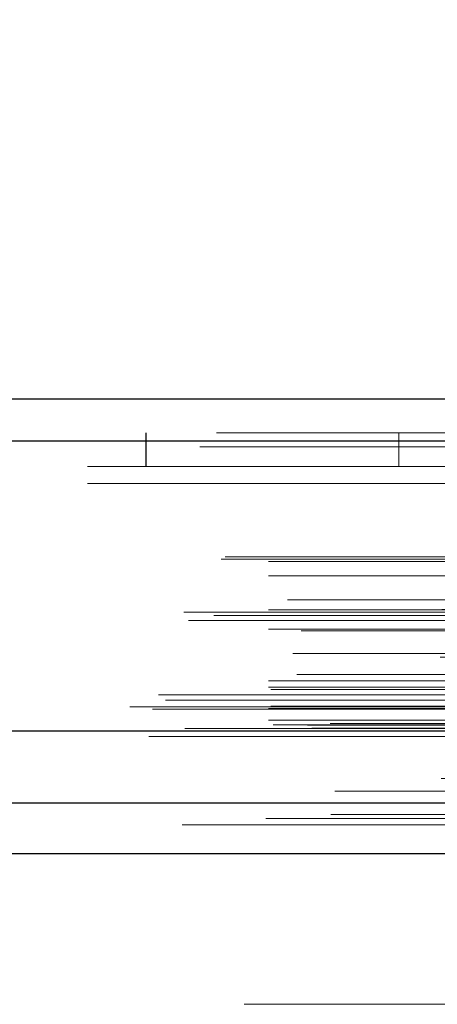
# Model space of a CAD drawing. Header units: inches. Extents: x 0.2 to 10.8, y 0.2 to 8.2.
# Tile 33 of 164: x 4.2856 to 4.3302, y 2.1576 to 2.2626. Entities that reach past the tile are written whole.
import ezdxf

# ---------------------------------------------------------------- set-up
doc = ezdxf.new("R2010")
doc.units = ezdxf.units.IN
doc.header["$MEASUREMENT"] = 0
doc.linetypes.add('HIDDEN', pattern=[0.07500000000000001, 0.05, -0.025])
doc.layers.add('DIMENSIONS', color=140, linetype='Continuous')
doc.styles.add('SLDTEXTSTYLE0', font='TXT', dxfattribs={"width": 0.7})
doc.dimstyles.new('SLDDIMSTYLE0', dxfattribs={"dimtxt": 0.0849609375, "dimasz": 0.13, "dimexe": 0, "dimexo": 0.0625, "dimgap": 0.021240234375, "dimtad": 0, "dimtih": 1, "dimtoh": 1, "dimlfac": 20, "dimrnd": 1e-09, "dimzin": 12, "dimdsep": 46, "dimtxsty": 'SLDTEXTSTYLE0', "dimsah": 1, "dimcen": 0.09, "dimadec": 0, "dimazin": 3, "dimtfac": 1, "dimtofl": 0, "dimtmove": 0, "dimatfit": 3, "dimfxl": 0, "dimfrac": 2, "dimtolj": 1, "dimtzin": 12, "dimarcsym": 0})

# ---------------------------------------------------------------- blocks, each defined once
blk = doc.blocks.new('_D_26')
at = {"layer": 'DIMENSIONS'}
for p, q in [((2.733252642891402, 2.223700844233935), (2.733252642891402, 2.595789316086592)), ((4.410152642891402, 2.223700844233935), (4.410152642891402, 2.595789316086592)), ((2.733252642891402, 2.470789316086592), (3.30582025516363, 2.470789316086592)), ((3.420946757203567, 2.470789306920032), (3.392416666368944, 2.470789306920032)), ((3.392416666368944, 2.470789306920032), (3.392416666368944, 2.335758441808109)), ((3.744094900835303, 2.470789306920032), (3.772624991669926, 2.470789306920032)), ((3.772624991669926, 2.470789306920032), (3.772624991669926, 2.335758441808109)), ((4.410152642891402, 2.470789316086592), (3.859221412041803, 2.470789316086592)), ((3.392416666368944, 2.335758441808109), (3.420946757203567, 2.335758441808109)), ((3.772624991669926, 2.335758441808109), (3.744094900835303, 2.335758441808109))]:
    blk.add_line(p, q, dxfattribs=at)
for points in [[(2.733252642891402, 2.470789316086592), (2.863252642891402, 2.450789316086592), (2.863252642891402, 2.490789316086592)], [(4.410152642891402, 2.470789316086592), (4.280152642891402, 2.490789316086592), (4.280152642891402, 2.450789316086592)]]:
    blk.add_solid(points, dxfattribs=at)
at = {"layer": 'DIMENSIONS', "char_height": 0.08333333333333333, "attachment_point": 1, "style": 'SLDTEXTSTYLE0'}
for s, insert in [('33.54', (3.420946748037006, 2.597231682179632)), ('851.9', (3.420946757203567, 2.443180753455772))]:
    blk.add_mtext(s, dxfattribs=dict(at, insert=insert))

msp = doc.modelspace()

# ---------------------------------------------------------------- linework, layer by layer
at = {"color": 7, "linetype": 'Continuous', "lineweight": 25}
for p, q in [((2.706600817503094, 2.222157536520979), (4.436780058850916, 2.222157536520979)), ((2.704833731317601, 2.217695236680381), (4.438547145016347, 2.217695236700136)), ((2.699383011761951, 2.18678266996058), (4.443997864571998, 2.18678266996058)), ((2.733848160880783, 2.179100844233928), (4.40955712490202, 2.179100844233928)), ((2.733848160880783, 2.173700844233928), (4.40955712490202, 2.173700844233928))]:
    msp.add_line(p, q, dxfattribs=at)
at = {"color": 7, "linetype": 'HIDDEN', "lineweight": 18}
for p, q in [((2.706600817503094, 2.218557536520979), (4.436780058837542, 2.218557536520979)), ((4.299048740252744, 2.214957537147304), (4.299048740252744, 2.218557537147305)), ((4.299082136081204, 2.214957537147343), (4.299082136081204, 2.218557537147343)), ((4.326048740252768, 2.214957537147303), (4.326048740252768, 2.218557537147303)), ((4.438547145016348, 2.217695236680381), (2.704833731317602, 2.217695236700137)), ((2.704833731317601, 2.21707010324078), (4.438547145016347, 2.217070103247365)), ((4.438547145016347, 2.21707010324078), (2.704833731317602, 2.217070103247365)), ((4.392832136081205, 2.214957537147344), (2.750582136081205, 2.214957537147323)), ((4.392832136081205, 2.213157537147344), (2.750582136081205, 2.213157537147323)), ((4.392832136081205, 2.213157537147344), (2.750582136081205, 2.213157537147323)), ((2.750582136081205, 2.213157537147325), (4.392798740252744, 2.213157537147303)), ((2.750582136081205, 2.213157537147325), (4.392798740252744, 2.213157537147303)), ((2.707538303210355, 2.205324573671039), (4.435842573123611, 2.205324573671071)), ((2.707099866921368, 2.205064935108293), (4.436281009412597, 2.205064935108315)), ((2.7121686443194, 2.204824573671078), (4.431212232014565, 2.2048245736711)), ((2.712168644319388, 2.204824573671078), (4.431212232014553, 2.2048245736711)), ((2.7121686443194, 2.203305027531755), (4.431212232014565, 2.203305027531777)), ((4.437822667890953, 2.200106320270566), (2.705565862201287, 2.200106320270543)), ((2.714188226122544, 2.200720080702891), (4.429192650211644, 2.200720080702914)), ((2.703136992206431, 2.199405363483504), (4.440243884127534, 2.199405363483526)), ((2.706318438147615, 2.199054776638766), (4.437062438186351, 2.19905477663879)), ((2.7121686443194, 2.199684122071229), (4.431212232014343, 2.199684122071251)), ((4.430653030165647, 2.199688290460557), (2.712726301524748, 2.199688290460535)), ((2.703605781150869, 2.198530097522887), (4.439770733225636, 2.19853009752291)), ((2.7121686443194, 2.197617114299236), (4.431212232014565, 2.197617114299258)), ((2.715627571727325, 2.197426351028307), (4.427748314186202, 2.19742635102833)), ((4.430468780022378, 2.194617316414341), (2.712911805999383, 2.194617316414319)), ((2.714745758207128, 2.195022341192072), (4.428635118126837, 2.195022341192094)), ((2.714745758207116, 2.195022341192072), (4.428635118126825, 2.195022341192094)), ((2.715171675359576, 2.192783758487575), (4.428206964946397, 2.192783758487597)), ((4.439390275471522, 2.192040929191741), (2.703984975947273, 2.192040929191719)), ((2.7121686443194, 2.192114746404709), (4.431212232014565, 2.192114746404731)), ((2.700398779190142, 2.190600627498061), (4.442982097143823, 2.190600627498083)), ((2.704927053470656, 2.190619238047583), (4.43845382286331, 2.190619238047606)), ((2.7121686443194, 2.191410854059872), (4.431212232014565, 2.191410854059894)), ((2.712168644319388, 2.191410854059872), (4.431212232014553, 2.191410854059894)), ((2.7124186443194, 2.191160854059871), (4.430962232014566, 2.191160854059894)), ((4.443541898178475, 2.189368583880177), (2.699838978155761, 2.189368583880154)), ((2.701159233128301, 2.190031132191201), (4.442189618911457, 2.190031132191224)), ((2.7124186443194, 2.189410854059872), (4.430962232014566, 2.189410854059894)), ((2.697357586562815, 2.189317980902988), (4.44602328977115, 2.189317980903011)), ((2.697357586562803, 2.189317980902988), (4.446023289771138, 2.189317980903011)), ((2.699785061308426, 2.189062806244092), (4.443595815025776, 2.189062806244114)), ((2.7121686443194, 2.189160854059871), (4.431212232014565, 2.189160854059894)), ((2.712168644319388, 2.189160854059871), (4.431212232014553, 2.189160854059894)), ((2.7121686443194, 2.187916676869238), (4.431212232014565, 2.18791667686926)), ((2.712168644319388, 2.187916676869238), (4.431212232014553, 2.18791667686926)), ((2.712668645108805, 2.187410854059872), (4.43071223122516, 2.187410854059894)), ((2.712668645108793, 2.187410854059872), (4.430712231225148, 2.187410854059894)), ((2.716316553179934, 2.187368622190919), (4.427064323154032, 2.187368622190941)), ((2.716316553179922, 2.187368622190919), (4.42706432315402, 2.187368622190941)), ((4.418732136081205, 2.187557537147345), (2.724682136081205, 2.187557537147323)), ((2.702648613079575, 2.186737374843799), (4.44073226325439, 2.186737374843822)), ((2.702774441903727, 2.18672128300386), (4.440606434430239, 2.186721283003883)), ((2.703226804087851, 2.18700828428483), (4.440154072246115, 2.187008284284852)), ((2.703226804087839, 2.18700828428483), (4.440154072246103, 2.187008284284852)), ((2.71678038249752, 2.187040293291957), (4.426600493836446, 2.187040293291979)), ((2.716780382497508, 2.187040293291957), (4.426600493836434, 2.187040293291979)), ((2.699383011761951, 2.186157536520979), (4.443997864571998, 2.186157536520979)), ((2.719234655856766, 2.180325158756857), (4.4241462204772, 2.180325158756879)), ((2.718808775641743, 2.17784902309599), (4.424569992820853, 2.177849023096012)), ((2.711887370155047, 2.177414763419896), (4.431485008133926, 2.177414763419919)), ((2.733848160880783, 2.177671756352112), (4.40955712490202, 2.177671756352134)), ((2.733802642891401, 2.17598298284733), (4.409602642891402, 2.17598298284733)), ((2.733848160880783, 2.175500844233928), (4.40955712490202, 2.175500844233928)), ((2.733802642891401, 2.174461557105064), (4.409602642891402, 2.174461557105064)), ((2.733848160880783, 2.173700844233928), (4.40955712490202, 2.173700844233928)), ((2.733848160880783, 2.173700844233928), (4.40955712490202, 2.173700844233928)), ((2.733848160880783, 2.173700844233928), (4.40955712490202, 2.173700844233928)), ((2.733848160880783, 2.17370084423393), (4.40955712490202, 2.17370084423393)), ((2.733848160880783, 2.17370084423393), (4.40955712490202, 2.17370084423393)), ((4.40955712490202, 2.157600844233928), (2.733848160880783, 2.157600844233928))]:
    msp.add_line(p, q, dxfattribs=at)
at = {"color": 7, "linetype": 'HIDDEN', "lineweight": 18, "flags": 128}
for points in [[(4.435841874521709, 2.181686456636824), (3.585603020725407, 2.181686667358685), (2.707540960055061, 2.181686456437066)], [(4.430580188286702, 2.181697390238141), (3.585603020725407, 2.181697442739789), (2.71279859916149, 2.181697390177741)], [(4.443362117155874, 2.179562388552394), (3.535126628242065, 2.179562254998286), (2.700014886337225, 2.179562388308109)], [(4.443361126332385, 2.179562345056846), (3.642866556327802, 2.179560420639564), (2.700015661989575, 2.179562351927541)], [(2.718811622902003, 2.17784904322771), (3.55777150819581, 2.1778494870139), (4.424585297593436, 2.177849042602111)], [(2.702944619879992, 2.176744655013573), (3.557761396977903, 2.176744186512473), (4.440445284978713, 2.176744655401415)], [(2.733848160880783, 2.175610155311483), (3.557761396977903, 2.175609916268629), (4.40955712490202, 2.175610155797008)]]:
    msp.add_lwpolyline(points, dxfattribs=at)

# ---------------------------------------------------------------- dimensions: what is measured, and where the dimension line sits
at = {"layer": 'DIMENSIONS'}
dim = msp.add_linear_dim(base=(4.410152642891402, 2.470789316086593), p1=(2.733252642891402, 2.173700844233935), p2=(4.410152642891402, 2.173700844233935), dimstyle='SLDDIMSTYLE0', dxfattribs=at)
dim.commit()
dim.dimension.update_dxf_attribs({"geometry": '_D_26', "text_midpoint": (3.582520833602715, 2.470789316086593), "dimtype": 160})

doc.saveas('drawing.dxf')
